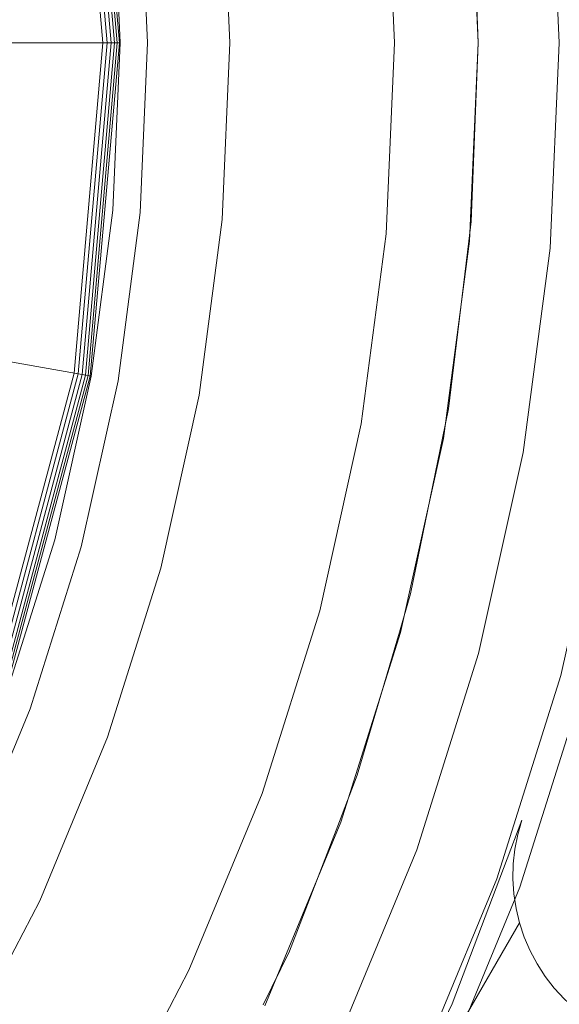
# Model space of a CAD drawing. Header units: inches. Extents: x -412 to -304, y -62 to 18.
# Tile 114 of 256: x -356.767 to -356.38, y -47.748 to -47.042. Entities that reach past the tile are written whole.
import ezdxf

# ---------------------------------------------------------------- set-up
doc = ezdxf.new("R2010")
doc.units = ezdxf.units.IN
doc.header["$LTSCALE"] = 32
doc.header["$MEASUREMENT"] = 0
for name, color, linetype, lineweight in [('Black', 7, 'Continuous', 18), ('DashLine', 7, 'Continuous', 13), ('Drawing', 7, 'Continuous', 18), ('Metal_HtAdjMech', 7, 'Continuous', 18), ('Metal_MP', 7, 'Continuous', 5), ('None', 7, 'Continuous', 18), ('SolidLine', 7, 'Continuous', 15), ('TIMotion-Frame', 7, 'Continuous', 18), ('Wood_1-H', 7, 'Continuous', 13)]:
    doc.layers.add(name, color=color, linetype=linetype, lineweight=lineweight)

# ---------------------------------------------------------------- blocks, each defined once
blk = doc.blocks.new('Group-20')
at = {"layer": 'Black'}
for points in [[(-34.54794, 16.53613, 28.9791), (34.54794, 16.53613, 28.9791), (34.54794, -16.53613, 28.9791), (-34.54794, -16.53613, 28.9791)], [(-34.54794, 16.53613, 27.70079), (34.54794, 16.53613, 27.70079), (34.54794, -16.53613, 27.70079), (-34.54794, -16.53613, 27.70079)]]:
    blk.add_3dface(points, dxfattribs=at)
at = {"layer": 'Wood_1-H'}
for points in [[(-35.96494, 17.95313, 28.99879), (35.96494, 17.95313, 28.99879), (35.96494, -17.95313, 28.99879), (-35.96494, -17.95313, 28.99879)], [(-35.96494, 17.95313, 28.9791), (35.96494, 17.95313, 28.9791), (35.96494, -17.95313, 28.9791), (-35.96494, -17.95313, 28.9791)]]:
    blk.add_3dface(points, dxfattribs=at)
blk = doc.blocks.new('MPHtAdjColumn (3D)')
at = {"layer": 'Metal_HtAdjMech'}
for points, invisible_edges in [([(-0.1201, 1.37271, 2.90305), (0, 1.37795, 2.90305), (-0.56791, 0.8463, 2.90305), (-0.58057, 0.8579, 2.90305)], 10), ([(-0.55631, 0.83364, 2.90305), (-0.56791, 0.8463, 2.90305), (0, 1.37795, 2.90305), (0.1201, 1.37271, 2.90305)], 10), ([(-0.1201, 1.37271, 2.90305), (-0.1201, 1.37271, 23.65108), (0, 1.37795, 23.65108), (0, 1.37795, 2.90305)], 5), ([(-0.10809, 1.23544, 23.65108), (0, 1.24016, 23.65108), (0, 1.37795, 23.65108), (-0.1201, 1.37271, 23.65108)], 10), ([(0, 1.37795, 2.90305), (0, 1.37795, 23.65108), (0.1201, 1.37271, 23.65108), (0.1201, 1.37271, 2.90305)], 5), ([(0.1201, 1.37271, 23.65108), (0, 1.37795, 23.65108), (0, 1.24016, 23.65108), (0.10809, 1.23544, 23.65108)], 10), ([(-0.58057, 0.8579, 2.90305), (-0.5942, 0.86836, 2.90305), (-0.23928, 1.35702, 2.90305), (-0.1201, 1.37271, 2.90305)], 10), ([(0.1201, 1.37271, 2.90305), (0.23928, 1.35702, 2.90305), (-0.54586, 0.82002, 2.90305), (-0.55631, 0.83364, 2.90305)], 10), ([(-0.23928, 1.35702, 2.90305), (-0.23928, 1.35702, 23.65108), (-0.1201, 1.37271, 23.65108), (-0.1201, 1.37271, 2.90305)], 5), ([(-0.21535, 1.22132, 23.65108), (-0.10809, 1.23544, 23.65108), (-0.1201, 1.37271, 23.65108), (-0.23928, 1.35702, 23.65108)], 10), ([(-0.35664, 1.331, 2.90305), (-0.23928, 1.35702, 2.90305), (-0.5942, 0.86836, 2.90305), (-0.60868, 0.87758, 2.90305)], 10), ([(-0.53663, 0.80553, 2.90305), (-0.54586, 0.82002, 2.90305), (0.23928, 1.35702, 2.90305)], 10), ([(0.23928, 1.35702, 2.90305), (-0.5287, 0.7903, 2.90305), (-0.53663, 0.80553, 2.90305)], 9), ([(0.23928, 1.35702, 2.90305), (0.55631, 0.83364, 2.90305), (-0.52213, 0.77443, 2.90305), (-0.5287, 0.7903, 2.90305)], 11), ([(-0.35664, 1.331, 2.90305), (-0.35664, 1.331, 23.65108), (-0.23928, 1.35702, 23.65108), (-0.23928, 1.35702, 2.90305)], 5), ([(-0.23928, 1.35702, 23.65108), (-0.35664, 1.331, 23.65108), (-0.32098, 1.1979, 23.65108), (-0.21535, 1.22132, 23.65108)], 10), ([(-0.47129, 1.29485, 2.90305), (-0.35664, 1.331, 2.90305), (-0.60868, 0.87758, 2.90305), (-0.62391, 0.88551, 2.90305)], 10), ([(-0.47129, 1.29485, 2.90305), (-0.47129, 1.29485, 23.65108), (-0.35664, 1.331, 23.65108), (-0.35664, 1.331, 2.90305)], 5), ([(-0.42416, 1.16537, 23.65108), (-0.32098, 1.1979, 23.65108), (-0.35664, 1.331, 23.65108), (-0.47129, 1.29485, 23.65108)], 10)]:
    blk.add_3dface(points, dxfattribs=dict(at, invisible_edges=invisible_edges))
for points in [[(-0.23918, 1.35644, 23.66289), (0, 1.37737, 23.66289), (0, 1.37579, 23.65699), (-0.2389, 1.35489, 23.65699)], [(-0.23918, 1.35644, 23.69544), (0, 1.37737, 23.69544), (0, 1.37737, 23.66289), (-0.23918, 1.35644, 23.66289)], [(-0.2389, 1.35489, 23.70135), (0, 1.37579, 23.70135), (0, 1.37737, 23.69544), (-0.23918, 1.35644, 23.69544)], [(-0.2389, 1.35489, 23.65699), (0, 1.37579, 23.65699), (0, 1.37391, 23.65454), (-0.23858, 1.35304, 23.65454)], [(-0.23815, 1.35063, 23.70567), (0, 1.37147, 23.70567), (0, 1.37579, 23.70135), (-0.2389, 1.35489, 23.70135)], [(-0.23858, 1.35304, 23.65454), (0, 1.37391, 23.65454), (0, 1.37147, 23.65267), (-0.23815, 1.35063, 23.65267)], [(-0.23815, 1.35063, 23.65267), (0, 1.37147, 23.65267), (0, 1.36862, 23.65149), (-0.23766, 1.34783, 23.65149)], [(-0.22545, 1.27859, 23.74793), (0, 1.29831, 23.74793), (0, 1.37147, 23.70567), (-0.23815, 1.35063, 23.70567)], [(0, 1.37737, 23.66289), (0.23918, 1.35644, 23.66289), (0.2389, 1.35489, 23.65699), (0, 1.37579, 23.65699)], [(0, 1.37737, 23.69544), (0.23918, 1.35644, 23.69544), (0.23918, 1.35644, 23.66289), (0, 1.37737, 23.66289)], [(0, 1.37579, 23.70135), (0.2389, 1.35489, 23.70135), (0.23918, 1.35644, 23.69544), (0, 1.37737, 23.69544)], [(0, 1.37579, 23.65699), (0.2389, 1.35489, 23.65699), (0.23858, 1.35304, 23.65454), (0, 1.37391, 23.65454)], [(0, 1.37147, 23.70567), (0.23815, 1.35063, 23.70567), (0.2389, 1.35489, 23.70135), (0, 1.37579, 23.70135)], [(0, 1.37391, 23.65454), (0.23858, 1.35304, 23.65454), (0.23815, 1.35063, 23.65267), (0, 1.37147, 23.65267)], [(0, 1.37147, 23.65267), (0.23815, 1.35063, 23.65267), (0.23766, 1.34783, 23.65149), (0, 1.36862, 23.65149)], [(0, 1.29831, 23.74793), (0.22545, 1.27859, 23.74793), (0.23815, 1.35063, 23.70567), (0, 1.37147, 23.70567)], [(-0.23766, 1.34783, 23.65149), (0, 1.36862, 23.65149), (0, 1.36556, 23.65108), (-0.23713, 1.34482, 23.65108)], [(0, 1.36862, 23.65149), (0.23766, 1.34783, 23.65149), (0.23713, 1.34482, 23.65108), (0, 1.36556, 23.65108)], [(-0.47109, 1.2943, 23.66289), (-0.23918, 1.35644, 23.66289), (-0.2389, 1.35489, 23.65699), (-0.47055, 1.29282, 23.65699)], [(-0.47109, 1.2943, 23.69544), (-0.23918, 1.35644, 23.69544), (-0.23918, 1.35644, 23.66289), (-0.47109, 1.2943, 23.66289)], [(-0.47055, 1.29282, 23.70135), (-0.2389, 1.35489, 23.70135), (-0.23918, 1.35644, 23.69544), (-0.47109, 1.2943, 23.69544)], [(-0.47055, 1.29282, 23.65699), (-0.2389, 1.35489, 23.65699), (-0.23858, 1.35304, 23.65454), (-0.46991, 1.29105, 23.65454)], [(-0.46907, 1.28876, 23.70567), (-0.23815, 1.35063, 23.70567), (-0.2389, 1.35489, 23.70135), (-0.47055, 1.29282, 23.70135)], [(-0.46991, 1.29105, 23.65454), (-0.23858, 1.35304, 23.65454), (-0.23815, 1.35063, 23.65267), (-0.46907, 1.28876, 23.65267)], [(-0.46907, 1.28876, 23.65267), (-0.23815, 1.35063, 23.65267), (-0.23766, 1.34783, 23.65149), (-0.4681, 1.28608, 23.65149)], [(-0.44405, 1.22002, 23.74793), (-0.22545, 1.27859, 23.74793), (-0.23815, 1.35063, 23.70567), (-0.46907, 1.28876, 23.70567)], [(-0.4681, 1.28608, 23.65149), (-0.23766, 1.34783, 23.65149), (-0.23713, 1.34482, 23.65108), (-0.46705, 1.28321, 23.65108)]]:
    blk.add_3dface(points, dxfattribs=at)
at = {"layer": 'Metal_MP'}
for points, invisible_edges in [([(-0.14249, 1.62872, 23.4936), (0, 1.63494, 23.4936), (0, 1.754, 23.4936), (-0.15287, 1.74733, 23.4936)], 10), ([(-0.15287, 1.74733, 2.3125), (0, 1.754, 2.3125), (0, 1.63494, 2.3125), (-0.14249, 1.62872, 2.3125)], 10), ([(0.15287, 1.74733, 23.4936), (0, 1.754, 23.4936), (0, 1.63494, 23.4936), (0.14249, 1.62872, 23.4936)], 10), ([(0.14249, 1.62872, 2.3125), (0, 1.63494, 2.3125), (0, 1.754, 2.3125), (0.15287, 1.74733, 2.3125)], 10), ([(-0.15287, 1.74733, 23.4936), (-0.30458, 1.72735, 23.4936), (-0.2839, 1.6101, 23.4936), (-0.14249, 1.62872, 23.4936)], 10), ([(-0.14249, 1.62872, 2.3125), (-0.2839, 1.6101, 2.3125), (-0.30458, 1.72735, 2.3125), (-0.15287, 1.74733, 2.3125)], 10), ([(-0.30458, 1.72735, 23.4936), (-0.45397, 1.69423, 23.4936), (-0.42315, 1.57923, 23.4936), (-0.2839, 1.6101, 23.4936)], 10), ([(-0.2839, 1.6101, 2.3125), (-0.42315, 1.57923, 2.3125), (-0.45397, 1.69423, 2.3125), (-0.30458, 1.72735, 2.3125)], 10), ([(-0.5999, 1.64822, 2.3125), (-0.5999, 1.64822, 23.4936), (-0.45397, 1.69423, 23.4936), (-0.45397, 1.69423, 2.3125)], 5), ([(-0.55918, 1.53634, 23.4936), (-0.42315, 1.57923, 23.4936), (-0.45397, 1.69423, 23.4936), (-0.5999, 1.64822, 23.4936)], 10), ([(-0.5999, 1.64822, 2.3125), (-0.45397, 1.69423, 2.3125), (-0.42315, 1.57923, 2.3125), (-0.55918, 1.53634, 2.3125)], 10), ([(-0.74127, 1.58966, 2.3125), (-0.74127, 1.58966, 23.4936), (-0.5999, 1.64822, 23.4936), (-0.5999, 1.64822, 2.3125)], 5), ([(-0.69095, 1.48176, 23.4936), (-0.55918, 1.53634, 23.4936), (-0.5999, 1.64822, 23.4936), (-0.74127, 1.58966, 23.4936)], 10), ([(-0.74127, 1.58966, 2.3125), (-0.5999, 1.64822, 2.3125), (-0.55918, 1.53634, 2.3125), (-0.69095, 1.48176, 2.3125)], 10), ([(-0.57726, 0.89254, 2.90305), (-0.00003, 1.63494, 2.90305), (-0.12834, 1.62991, 2.90305)], 9), ([(-0.57726, 0.89254, 2.90305), (-0.56159, 0.88052, 2.90305), (0.13576, 1.62929, 2.90305), (-0.00003, 1.63494, 2.90305)], 10), ([(-0.00003, 1.63494, 2.76919), (-0.14249, 1.62872, 2.3125), (0, 1.63494, 2.3125)], 9), ([(-0.00003, 1.63494, 2.76919), (-0.14249, 1.62872, 2.76919), (-0.14249, 1.62872, 2.3125)], 10), ([(0, 1.63494, 23.4936), (-0.14249, 1.62872, 23.4936), (-0.12834, 1.62991, 2.90305)], 10), ([(0.57726, 0.89254, 2.76919), (0.56159, 0.88052, 2.76919), (-0.14249, 1.62872, 2.76919), (-0.00003, 1.63494, 2.76919)], 10), ([(-0.12834, 1.62991, 2.90305), (-0.00003, 1.63494, 2.90305), (0, 1.63494, 23.4936)], 10), ([(0, 1.63494, 2.3125), (0, 1.63494, 23.4936), (-0.00003, 1.63494, 2.90305), (-0.00003, 1.63494, 2.76919)], 11), ([(-0.00003, 1.63494, 2.76919), (-0.00003, 1.63494, 2.90305), (0.13576, 1.62929, 2.90305), (0.13576, 1.62929, 2.76919)], 4), ([(-0.00003, 1.63494, 2.76919), (0.13576, 1.62929, 2.76919), (0.59392, 0.90316, 2.76919), (0.57726, 0.89254, 2.76919)], 10), ([(0.14249, 1.62872, 2.3125), (0.14249, 1.62872, 23.4936), (0, 1.63494, 23.4936), (0, 1.63494, 2.3125)], 5), ([(-0.2839, 1.6101, 2.76919), (-0.14249, 1.62872, 2.76919), (-0.59392, 0.90316, 2.76919), (-0.61144, 0.91227, 2.76919)], 10), ([(-0.12834, 1.62991, 2.90305), (-0.14243, 1.6282, 2.90305), (-0.59392, 0.90316, 2.90305), (-0.57726, 0.89254, 2.90305)], 10), ([(0.51106, 0.8203, 2.76919), (0.50194, 0.80278, 2.76919), (-0.59392, 0.90316, 2.76919), (-0.14249, 1.62872, 2.76919)], 14), ([(-0.59392, 0.90316, 2.90305), (-0.14243, 1.6282, 2.90305), (-0.2628, 1.61368, 2.90305)], 9), ([(-0.56159, 0.88052, 2.90305), (-0.54703, 0.86718, 2.90305), (0.13576, 1.62929, 2.90305)], 10), ([(0.13576, 1.62929, 2.90305), (-0.54703, 0.86718, 2.90305), (-0.53369, 0.85262, 2.90305)], 9), ([(0.13576, 1.62929, 2.90305), (-0.53369, 0.85262, 2.90305), (-0.52167, 0.83695, 2.90305)], 9), ([(0.13576, 1.62929, 2.90305), (-0.52167, 0.83695, 2.90305), (-0.51106, 0.8203, 2.90305)], 9), ([(-0.51106, 0.8203, 2.90305), (-0.50194, 0.80278, 2.90305), (0.59392, 0.90316, 2.90305), (0.13576, 1.62929, 2.90305)], 14), ([(-0.14249, 1.62872, 23.4936), (-0.2839, 1.6101, 23.4936), (-0.2628, 1.61368, 2.90305)], 10), ([(-0.2839, 1.6101, 2.76919), (-0.2839, 1.6101, 2.3125), (-0.14249, 1.62872, 2.3125), (-0.14249, 1.62872, 2.76919)], 5), ([(-0.2628, 1.61368, 2.90305), (-0.14243, 1.6282, 2.90305), (-0.14249, 1.62872, 23.4936)], 10), ([(-0.14249, 1.62872, 23.4936), (-0.14243, 1.6282, 2.90305), (-0.12834, 1.62991, 2.90305)], 9), ([(-0.14249, 1.62872, 2.76919), (0.52167, 0.83695, 2.76919), (0.51106, 0.8203, 2.76919)], 9), ([(-0.14249, 1.62872, 2.76919), (0.53369, 0.85262, 2.76919), (0.52167, 0.83695, 2.76919)], 9), ([(-0.14249, 1.62872, 2.76919), (0.54703, 0.86718, 2.76919), (0.53369, 0.85262, 2.76919)], 9), ([(0.56159, 0.88052, 2.76919), (0.54703, 0.86718, 2.76919), (-0.14249, 1.62872, 2.76919)], 10), ([(-0.2628, 1.61368, 2.90305), (-0.28375, 1.60937, 2.90305), (-0.61144, 0.91227, 2.90305), (-0.59392, 0.90316, 2.90305)], 10), ([(-0.2839, 1.6101, 23.4936), (-0.28375, 1.60937, 2.90305), (-0.2628, 1.61368, 2.90305)], 9), ([(-0.61144, 0.91227, 2.76919), (-0.62968, 0.91983, 2.76919), (-0.42315, 1.57923, 2.76919), (-0.2839, 1.6101, 2.76919)], 10), ([(-0.28375, 1.60937, 2.90305), (-0.3955, 1.58639, 2.90305), (-0.62968, 0.91983, 2.90305), (-0.61144, 0.91227, 2.90305)], 10), ([(-0.2839, 1.6101, 23.4936), (-0.42315, 1.57923, 23.4936), (-0.3955, 1.58639, 2.90305)], 10), ([(-0.42315, 1.57923, 2.76919), (-0.42315, 1.57923, 2.3125), (-0.2839, 1.6101, 2.3125), (-0.2839, 1.6101, 2.76919)], 5), ([(-0.3955, 1.58639, 2.90305), (-0.28375, 1.60937, 2.90305), (-0.2839, 1.6101, 23.4936)], 10), ([(-0.62968, 0.91983, 2.90305), (-0.3955, 1.58639, 2.90305), (-0.42289, 1.57834, 2.90305)], 9), ([(-0.42315, 1.57923, 23.4936), (-0.42289, 1.57834, 2.90305), (-0.3955, 1.58639, 2.90305)], 9), ([(-0.64852, 0.92577, 2.76919), (-0.6678, 0.93005, 2.76919), (-0.55918, 1.53634, 2.76919), (-0.42315, 1.57923, 2.76919)], 10), ([(-0.42315, 1.57923, 2.76919), (-0.62968, 0.91983, 2.76919), (-0.64852, 0.92577, 2.76919)], 9), ([(-0.42289, 1.57834, 2.90305), (-0.52562, 1.54815, 2.90305), (-0.64852, 0.92577, 2.90305), (-0.62968, 0.91983, 2.90305)], 10), ([(-0.42315, 1.57923, 23.4936), (-0.55918, 1.53634, 23.4936), (-0.52562, 1.54815, 2.90305)], 10), ([(-0.55918, 1.53634, 2.76919), (-0.55918, 1.53634, 2.3125), (-0.42315, 1.57923, 2.3125), (-0.42315, 1.57923, 2.76919)], 5), ([(-0.52562, 1.54815, 2.90305), (-0.42289, 1.57834, 2.90305), (-0.42315, 1.57923, 23.4936)], 10), ([(-0.52562, 1.54815, 2.90305), (-0.55879, 1.53534, 2.90305), (-0.6678, 0.93005, 2.90305), (-0.64852, 0.92577, 2.90305)], 10), ([(-0.55918, 1.53634, 23.4936), (-0.55879, 1.53534, 2.90305), (-0.52562, 1.54815, 2.90305)], 9), ([(-0.55918, 1.53634, 23.4936), (-0.69095, 1.48176, 23.4936), (-0.65184, 1.49938, 2.90305)], 10), ([(-0.69095, 1.48176, 2.76919), (-0.69095, 1.48176, 2.3125), (-0.55918, 1.53634, 2.3125), (-0.55918, 1.53634, 2.76919)], 5), ([(-0.6678, 0.93005, 2.76919), (-0.68738, 0.93262, 2.76919), (-0.69095, 1.48176, 2.76919), (-0.55918, 1.53634, 2.76919)], 10), ([(-0.55879, 1.53534, 2.90305), (-0.65184, 1.49938, 2.90305), (-0.68738, 0.93262, 2.90305), (-0.6678, 0.93005, 2.90305)], 10), ([(-0.65184, 1.49938, 2.90305), (-0.55879, 1.53534, 2.90305), (-0.55918, 1.53634, 23.4936)], 10), ([(-0.70711, 0.93348, 2.90305), (-0.68738, 0.93262, 2.90305), (-0.65184, 1.49938, 2.90305), (-0.69043, 1.48067, 2.90305)], 10), ([(-0.69095, 1.48176, 23.4936), (-0.69043, 1.48067, 2.90305), (-0.65184, 1.49938, 2.90305)], 9), ([(-0.69095, 1.48176, 2.76919), (-0.68738, 0.93262, 2.76919), (-0.70711, 0.93348, 2.76919)], 9)]:
    blk.add_3dface(points, dxfattribs=dict(at, invisible_edges=invisible_edges))
blk = doc.blocks.new('MP-Leg-502-89 (3D)')
at = {"layer": 'Metal_MP'}
for points, invisible_edges in [([(-1.82307, -0.25183, 5.29935), (-1.81262, -0.2541, 5.30143), (-1.75724, 0, 5.3125)], 10), ([(-1.75724, 0, 2.3125), (-1.81262, -0.2541, 2.30618), (-1.82307, -0.25183, 2.30498)], 9), ([(-1.81262, -0.2541, 5.30143), (-1.8024, -0.25725, 5.30348), (-1.75724, 0, 5.3125)], 10), ([(-1.75724, 0, 2.3125), (-1.8024, -0.25725, 2.30734), (-1.81262, -0.2541, 2.30618)], 9), ([(-1.8024, -0.25725, 5.30348), (-1.79248, -0.26127, 5.30546), (-1.75724, 0, 5.3125)], 10), ([(-1.75724, 0, 2.3125), (-1.79248, -0.26127, 2.30848), (-1.8024, -0.25725, 2.30734)], 9), ([(-1.79248, -0.26127, 5.30546), (-1.78295, -0.26612, 5.30736), (-1.75724, 0, 5.3125)], 10), ([(-1.75724, 0, 2.3125), (-1.78295, -0.26612, 2.30956), (-1.79248, -0.26127, 2.30848)], 9), ([(-1.78295, -0.26612, 5.30736), (-1.77387, -0.27177, 5.30918), (-1.75724, 0, 5.3125)], 10), ([(-1.75724, 0, 2.3125), (-1.77387, -0.27177, 2.3106), (-1.78295, -0.26612, 2.30956)], 9), ([(-1.77387, -0.27177, 5.30918), (-1.7653, -0.27818, 5.31089), (-1.75724, 0, 5.3125)], 10), ([(-1.75724, 0, 2.3125), (-1.7653, -0.27818, 2.31158), (-1.77387, -0.27177, 2.3106)], 9), ([(-1.75724, 0, 5.3125), (-1.7653, -0.27818, 5.31089), (-1.75732, -0.28529, 5.31248)], 9), ([(-1.75724, 0, 2.3125), (-1.75724, -0.28536, 2.3125), (-1.75732, -0.28529, 2.31249), (-1.7653, -0.27818, 2.31158)], 8), ([(-1.75732, -0.28529, 5.31248), (-1.75724, -0.28536, 5.3125), (-1.75724, 0, 5.3125)], 8), ([(-1.75724, -0.28536, 2.3125), (-1.75724, 0, 2.3125), (-1.75582, -0.07046, 2.3125)], 8), ([(-1.75582, -0.07046, 5.3125), (-1.75724, 0, 5.3125), (-1.75724, -0.28536, 5.3125)], 8), ([(-1.75582, -0.07046, 2.3125), (-1.74449, -0.21091, 2.3125), (-1.74996, -0.29306, 2.3125), (-1.75724, -0.28536, 2.3125)], 10), ([(-1.75724, -0.28536, 5.3125), (-1.74996, -0.29306, 5.3125), (-1.74449, -0.21091, 5.3125), (-1.75582, -0.07046, 5.3125)], 10), ([(-1.75582, -0.07046, 2.3125), (-1.75582, -0.07046, 5.3125), (-1.74449, -0.21091, 5.3125), (-1.74449, -0.21091, 2.3125)], 5), ([(-1.74449, -0.21091, 2.3125), (-1.74331, -0.30143, 2.3125), (-1.74996, -0.29306, 2.3125)], 9), ([(-1.74996, -0.29306, 5.3125), (-1.74331, -0.30143, 5.3125), (-1.74449, -0.21091, 5.3125)], 10), ([(-1.74449, -0.21091, 2.3125), (-1.72793, -0.3295, 2.3125), (-1.73225, -0.31972, 2.3125)], 9), ([(-1.73225, -0.31972, 2.3125), (-1.73739, -0.31033, 2.3125), (-1.74449, -0.21091, 2.3125)], 10), ([(-1.74449, -0.21091, 2.3125), (-1.72189, -0.35, 2.3125), (-1.72447, -0.33962, 2.3125)], 8), ([(-1.72447, -0.33962, 2.3125), (-1.72793, -0.3295, 2.3125), (-1.74449, -0.21091, 2.3125)], 10), ([(-1.73739, -0.31033, 2.3125), (-1.74331, -0.30143, 2.3125), (-1.74449, -0.21091, 2.3125)], 10), ([(-1.74449, -0.21091, 5.3125), (-1.72793, -0.3295, 5.3125), (-1.72447, -0.33962, 5.3125)], 9), ([(-1.74449, -0.21091, 5.3125), (-1.74331, -0.30143, 5.3125), (-1.73739, -0.31033, 5.3125)], 9), ([(-1.74449, -0.21091, 5.3125), (-1.73225, -0.31972, 5.3125), (-1.72793, -0.3295, 5.3125)], 9), ([(-1.73739, -0.31033, 5.3125), (-1.73225, -0.31972, 5.3125), (-1.74449, -0.21091, 5.3125)], 10), ([(-1.72447, -0.33962, 5.3125), (-1.72189, -0.35, 5.3125), (-1.74449, -0.21091, 5.3125)], 8), ([(-1.74449, -0.21091, 2.3125), (-1.74449, -0.21091, 5.3125), (-1.72189, -0.35, 5.3125), (-1.72189, -0.35, 2.3125)], 1), ([(-1.8024, -0.25725, 2.30734), (-1.8024, -0.25725, 5.30348), (-1.81262, -0.2541, 5.30143), (-1.81262, -0.2541, 2.30618)], 5), ([(-1.79248, -0.26127, 2.30848), (-1.79248, -0.26127, 5.30546), (-1.8024, -0.25725, 5.30348), (-1.8024, -0.25725, 2.30734)], 5), ([(-1.78295, -0.26612, 2.30956), (-1.78295, -0.26612, 5.30736), (-1.79248, -0.26127, 5.30546), (-1.79248, -0.26127, 2.30848)], 5), ([(-1.77387, -0.27177, 2.3106), (-1.77387, -0.27177, 5.30918), (-1.78295, -0.26612, 5.30736), (-1.78295, -0.26612, 2.30956)], 5), ([(-1.7653, -0.27818, 2.31158), (-1.7653, -0.27818, 5.31089), (-1.77387, -0.27177, 5.30918), (-1.77387, -0.27177, 2.3106)], 5), ([(-1.75732, -0.28529, 2.31249), (-1.75732, -0.28529, 5.31248), (-1.7653, -0.27818, 5.31089), (-1.7653, -0.27818, 2.31158)], 5), ([(-1.75724, -0.28536, 5.3125), (-1.75732, -0.28529, 5.31248), (-1.75732, -0.28529, 2.31249), (-1.75724, -0.28536, 2.3125)], 10), ([(-1.75724, -0.28536, 2.3125), (-1.74996, -0.29306, 5.3125), (-1.75724, -0.28536, 5.3125)], 9), ([(-1.75724, -0.28536, 2.3125), (-1.74996, -0.29306, 2.3125), (-1.74996, -0.29306, 5.3125)], 10), ([(-1.74331, -0.30143, 2.3125), (-1.74331, -0.30143, 5.3125), (-1.74996, -0.29306, 5.3125), (-1.74996, -0.29306, 2.3125)], 5), ([(-1.73739, -0.31033, 2.3125), (-1.73739, -0.31033, 5.3125), (-1.74331, -0.30143, 5.3125), (-1.74331, -0.30143, 2.3125)], 5), ([(-1.73225, -0.31972, 2.3125), (-1.73225, -0.31972, 5.3125), (-1.73739, -0.31033, 5.3125), (-1.73739, -0.31033, 2.3125)], 5), ([(-1.72793, -0.3295, 2.3125), (-1.72793, -0.3295, 5.3125), (-1.73225, -0.31972, 5.3125), (-1.73225, -0.31972, 2.3125)], 5), ([(-1.72447, -0.33962, 2.3125), (-1.72447, -0.33962, 5.3125), (-1.72793, -0.3295, 5.3125), (-1.72793, -0.3295, 2.3125)], 5), ([(-1.72189, -0.35, 2.3125), (-1.72189, -0.35, 5.3125), (-1.72447, -0.33962, 5.3125), (-1.72447, -0.33962, 2.3125)], 4)]:
    blk.add_3dface(points, dxfattribs=dict(at, invisible_edges=invisible_edges))
blk = doc.blocks.new('MPHtAdjLeg-16 (3D)')
at = {"layer": 'DashLine', "color": 7, "xscale": -1, "rotation": 120}
blk.add_blockref('MP-Leg-502-89 (3D)', (0, 0), dxfattribs=at)
at = {"layer": 'DashLine', "color": 7}
blk.add_blockref('MPHtAdjColumn (3D)', (0, 0), dxfattribs=at)
blk = doc.blocks.new('MpHtAdjBase-3 (3D)')
at = {"layer": 'Black', "color": 7, "xscale": -1}
blk.add_blockref('MPHtAdjLeg-16 (3D)', (21.55512, 0), dxfattribs=at)
blk = doc.blocks.new('MPHtAdjLegCoverNoPower (3D)')
at = {"layer": 'Black'}
for points, invisible_edges in [([(-0.15441, 1.76491, 23.4936), (0, 1.77165, 23.4936), (0, 1.5748, 23.4936), (-0.13725, 1.56881, 23.4936)], 10), ([(0, 1.77165, 23.59203), (-0.15441, 1.76491, 23.59203), (-0.14755, 1.68647, 23.67077), (0, 1.69291, 23.67077)], 10), ([(0.13725, 1.56881, 23.4936), (0, 1.5748, 23.4936), (0, 1.77165, 23.4936), (0.15441, 1.76491, 23.4936)], 10), ([(0.15441, 1.76491, 23.59203), (0, 1.77165, 23.59203), (0, 1.69291, 23.67077), (0.14755, 1.68647, 23.67077)], 10), ([(0.15441, 1.76491, 23.4936), (0.30764, 1.74474, 23.4936), (0.27346, 1.55088, 23.4936), (0.13725, 1.56881, 23.4936)], 10), ([(0.30764, 1.74474, 23.59203), (0.15441, 1.76491, 23.59203), (0.14755, 1.68647, 23.67077), (0.29397, 1.66719, 23.67077)], 10), ([(0.40759, 1.52114, 23.4936), (0.27346, 1.55088, 23.4936), (0.30764, 1.74474, 23.4936), (0.45854, 1.71129, 23.4936)], 10), ([(0.45854, 1.71129, 23.59203), (0.30764, 1.74474, 23.59203), (0.29397, 1.66719, 23.67077), (0.43816, 1.63523, 23.67077)], 10), ([(0.45854, 1.71129, 23.4936), (0.60594, 1.66481, 23.4936), (0.53861, 1.47983, 23.4936), (0.40759, 1.52114, 23.4936)], 10), ([(0.60594, 1.66481, 23.59203), (0.45854, 1.71129, 23.59203), (0.43816, 1.63523, 23.67077), (0.57901, 1.59082, 23.67077)], 10), ([(0.45854, 1.71129, 23.4936), (0.45854, 1.71129, 23.59203), (0.60594, 1.66481, 23.59203), (0.60594, 1.66481, 23.4936)], 5), ([(-0.12181, 1.39232, 23.67077), (0, 1.39764, 23.67077), (0, 1.69291, 23.67077), (-0.14755, 1.68647, 23.67077)], 10), ([(0.14755, 1.68647, 23.67077), (0, 1.69291, 23.67077), (0, 1.39764, 23.67077), (0.12181, 1.39232, 23.67077)], 10), ([(0.29397, 1.66719, 23.67077), (0.14755, 1.68647, 23.67077), (0.12181, 1.39232, 23.67077), (0.2427, 1.3764, 23.67077)], 10), ([(0.2427, 1.3764, 23.67077), (0.36174, 1.35001, 23.67077), (0.43816, 1.63523, 23.67077), (0.29397, 1.66719, 23.67077)], 10), ([(0.66554, 1.42726, 23.4936), (0.53861, 1.47983, 23.4936), (0.60594, 1.66481, 23.4936), (0.74873, 1.60566, 23.4936)], 10), ([(0.74873, 1.60566, 23.59203), (0.60594, 1.66481, 23.59203), (0.57901, 1.59082, 23.67077), (0.71546, 1.5343, 23.67077)], 10), ([(0.60594, 1.66481, 23.4936), (0.60594, 1.66481, 23.59203), (0.74873, 1.60566, 23.59203), (0.74873, 1.60566, 23.4936)], 5), ([(0.57901, 1.59082, 23.67077), (0.43816, 1.63523, 23.67077), (0.36174, 1.35001, 23.67077), (0.47802, 1.31335, 23.67077)], 10), ([(0.74873, 1.60566, 23.4936), (0.88583, 1.5343, 23.4936), (0.7874, 1.36382, 23.4936), (0.66554, 1.42726, 23.4936)], 10), ([(0.71546, 1.5343, 23.67077), (0.57901, 1.59082, 23.67077), (0.47802, 1.31335, 23.67077), (0.59067, 1.26669, 23.67077)], 10), ([(-0.13725, 1.56881, 22.23376), (0, 1.5748, 22.23376), (0, 1.45669, 22.23376), (-0.12696, 1.45115, 22.23376)], 10), ([(-0.13725, 1.56881, 22.23376), (-0.13725, 1.56881, 23.4936), (0, 1.5748, 23.4936), (0, 1.5748, 22.23376)], 5), ([(0.12696, 1.45115, 22.23376), (0, 1.45669, 22.23376), (0, 1.5748, 22.23376), (0.13725, 1.56881, 22.23376)], 10), ([(0, 1.5748, 22.23376), (0, 1.5748, 23.4936), (0.13725, 1.56881, 23.4936), (0.13725, 1.56881, 22.23376)], 5), ([(0.13725, 1.56881, 22.23376), (0.27346, 1.55088, 22.23376), (0.25295, 1.43456, 22.23376), (0.12696, 1.45115, 22.23376)], 10), ([(0.13725, 1.56881, 22.23376), (0.13725, 1.56881, 23.4936), (0.27346, 1.55088, 23.4936), (0.27346, 1.55088, 22.23376)], 5), ([(0.37702, 1.40706, 22.23376), (0.25295, 1.43456, 22.23376), (0.27346, 1.55088, 22.23376), (0.40759, 1.52114, 22.23376)], 10), ([(0.27346, 1.55088, 22.23376), (0.27346, 1.55088, 23.4936), (0.40759, 1.52114, 23.4936), (0.40759, 1.52114, 22.23376)], 5), ([(0.84646, 1.46611, 23.67077), (0.71546, 1.5343, 23.67077), (0.59067, 1.26669, 23.67077), (0.69882, 1.21039, 23.67077)], 10), ([(0.40759, 1.52114, 22.23376), (0.53861, 1.47983, 22.23376), (0.49822, 1.36884, 22.23376), (0.37702, 1.40706, 22.23376)], 10), ([(0.40759, 1.52114, 22.23376), (0.40759, 1.52114, 23.4936), (0.53861, 1.47983, 23.4936), (0.53861, 1.47983, 22.23376)], 5), ([(0.53861, 1.47983, 22.23376), (0.66554, 1.42726, 22.23376), (0.61563, 1.32021, 22.23376), (0.49822, 1.36884, 22.23376)], 10), ([(0.53861, 1.47983, 22.23376), (0.53861, 1.47983, 23.4936), (0.66554, 1.42726, 23.4936), (0.66554, 1.42726, 22.23376)], 5), ([(0, 1.39764, 23.4936), (-0.12181, 1.39232, 23.4936), (-0.12696, 1.45115, 23.4936), (0, 1.45669, 23.4936)], 10), ([(0, 1.45669, 22.23376), (0, 1.45669, 23.4936), (-0.12696, 1.45115, 23.4936), (-0.12696, 1.45115, 22.23376)], 5), ([(0, 1.45669, 23.4936), (0.12696, 1.45115, 23.4936), (0.12181, 1.39232, 23.4936), (0, 1.39764, 23.4936)], 10), ([(0.12696, 1.45115, 22.23376), (0.12696, 1.45115, 23.4936), (0, 1.45669, 23.4936), (0, 1.45669, 22.23376)], 5), ([(0.2427, 1.3764, 23.4936), (0.12181, 1.39232, 23.4936), (0.12696, 1.45115, 23.4936), (0.25295, 1.43456, 23.4936)], 10), ([(0.25295, 1.43456, 22.23376), (0.25295, 1.43456, 23.4936), (0.12696, 1.45115, 23.4936), (0.12696, 1.45115, 22.23376)], 5), ([(0.25295, 1.43456, 23.4936), (0.37702, 1.40706, 23.4936), (0.36174, 1.35001, 23.4936), (0.2427, 1.3764, 23.4936)], 10), ([(0.37702, 1.40706, 22.23376), (0.37702, 1.40706, 23.4936), (0.25295, 1.43456, 23.4936), (0.25295, 1.43456, 22.23376)], 5), ([(0.72835, 1.26153, 22.23376), (0.61563, 1.32021, 22.23376), (0.66554, 1.42726, 22.23376), (0.7874, 1.36382, 22.23376)], 10), ([(0.66554, 1.42726, 22.23376), (0.66554, 1.42726, 23.4936), (0.7874, 1.36382, 23.4936), (0.7874, 1.36382, 22.23376)], 5), ([(0.37702, 1.40706, 23.4936), (0.49822, 1.36884, 23.4936), (0.47802, 1.31335, 23.4936), (0.36174, 1.35001, 23.4936)], 10), ([(0.49822, 1.36884, 22.23376), (0.49822, 1.36884, 23.4936), (0.37702, 1.40706, 23.4936), (0.37702, 1.40706, 22.23376)], 5), ([(0, 1.39764, 23.4936), (0, 1.39764, 23.67077), (-0.12181, 1.39232, 23.67077), (-0.12181, 1.39232, 23.4936)], 5), ([(0.12181, 1.39232, 23.4936), (0.12181, 1.39232, 23.67077), (0, 1.39764, 23.67077), (0, 1.39764, 23.4936)], 5), ([(0.2427, 1.3764, 23.4936), (0.2427, 1.3764, 23.67077), (0.12181, 1.39232, 23.67077), (0.12181, 1.39232, 23.4936)], 5), ([(0.36174, 1.35001, 23.4936), (0.36174, 1.35001, 23.67077), (0.2427, 1.3764, 23.67077), (0.2427, 1.3764, 23.4936)], 5), ([(0.59067, 1.26669, 23.4936), (0.47802, 1.31335, 23.4936), (0.49822, 1.36884, 23.4936), (0.61563, 1.32021, 23.4936)], 10), ([(0.61563, 1.32021, 22.23376), (0.61563, 1.32021, 23.4936), (0.49822, 1.36884, 23.4936), (0.49822, 1.36884, 22.23376)], 5), ([(0.47802, 1.31335, 23.4936), (0.47802, 1.31335, 23.67077), (0.36174, 1.35001, 23.67077), (0.36174, 1.35001, 23.4936)], 5), ([(0.61563, 1.32021, 23.4936), (0.72835, 1.26153, 23.4936), (0.69882, 1.21039, 23.4936), (0.59067, 1.26669, 23.4936)], 10), ([(0.72835, 1.26153, 22.23376), (0.72835, 1.26153, 23.4936), (0.61563, 1.32021, 23.4936), (0.61563, 1.32021, 22.23376)], 5), ([(0.59067, 1.26669, 23.4936), (0.59067, 1.26669, 23.67077), (0.47802, 1.31335, 23.67077), (0.47802, 1.31335, 23.4936)], 5)]:
    blk.add_3dface(points, dxfattribs=dict(at, invisible_edges=invisible_edges))
blk = doc.blocks.new('TL9-Upper (3D)')
at = {"layer": 'TIMotion-Frame'}
for points in [[(-1.81112, -1.33858, -2.28346), (-1.81112, 5.49213, -2.28346), (1.81092, 5.49213, -2.28346), (1.81092, -1.33858, -2.28346)], [(-2.06693, -1.0315, -0.29528), (2.06693, -1.0315, -0.29528), (2.06693, 5.15748, -0.29528), (-2.06693, 5.15748, -0.29528)]]:
    blk.add_3dface(points, dxfattribs=at)
at = {"layer": 'TIMotion-Frame', "invisible_edges": 5}
for points in [[(-2.06693, 0.05048, -0.75072), (2.06693, 0.05048, -0.75072), (2.06693, 0.03515, -0.74871), (-2.06693, 0.03515, -0.74871)], [(-2.06693, 0.03515, -1.10169), (2.06693, 0.03515, -1.10169), (2.06693, 0.05048, -1.09967), (-2.06693, 0.05048, -1.09967)], [(-2.06693, 0.03515, -0.74871), (2.06693, 0.03515, -0.74871), (2.06693, 0.01971, -0.74803), (-2.06693, 0.01971, -0.74803)], [(-2.06693, 0.01971, -1.10236), (2.06693, 0.01971, -1.10236), (2.06693, 0.03515, -1.10169), (-2.06693, 0.03515, -1.10169)], [(-2.06693, 0.01971, -0.74803), (2.06693, 0.01971, -0.74803), (2.06693, 0.00427, -0.74871), (-2.06693, 0.00427, -0.74871)], [(-2.06693, 0.00427, -1.10169), (2.06693, 0.00427, -1.10169), (2.06693, 0.01971, -1.10236), (-2.06693, 0.01971, -1.10236)], [(-2.06693, 0.00427, -0.74871), (2.06693, 0.00427, -0.74871), (2.06693, -0.01105, -0.75072), (-2.06693, -0.01105, -0.75072)], [(-2.06693, -0.01105, -1.09967), (2.06693, -0.01105, -1.09967), (2.06693, 0.00427, -1.10169), (-2.06693, 0.00427, -1.10169)], [(-2.06693, -0.01105, -0.75072), (2.06693, -0.01105, -0.75072), (2.06693, -0.02614, -0.75407), (-2.06693, -0.02614, -0.75407)], [(-2.06693, -0.02614, -1.09633), (2.06693, -0.02614, -1.09633), (2.06693, -0.01105, -1.09967), (-2.06693, -0.01105, -1.09967)], [(-2.06693, -0.02614, -0.75407), (2.06693, -0.02614, -0.75407), (2.06693, -0.04088, -0.75872), (-2.06693, -0.04088, -0.75872)], [(-2.06693, -0.04088, -1.09168), (2.06693, -0.04088, -1.09168), (2.06693, -0.02614, -1.09633), (-2.06693, -0.02614, -1.09633)], [(-2.06693, -0.04088, -0.75872), (2.06693, -0.04088, -0.75872), (2.06693, -0.05516, -0.76463), (-2.06693, -0.05516, -0.76463)], [(-2.06693, -0.05516, -1.08576), (2.06693, -0.05516, -1.08576), (2.06693, -0.04088, -1.09168), (-2.06693, -0.04088, -1.09168)], [(-2.06693, -0.05516, -0.76463), (2.06693, -0.05516, -0.76463), (2.06693, -0.06887, -0.77177), (-2.06693, -0.06887, -0.77177)], [(-2.06693, -0.06887, -1.07863), (2.06693, -0.06887, -1.07863), (2.06693, -0.05516, -1.08576), (-2.06693, -0.05516, -1.08576)], [(-2.06693, -0.06887, -0.77177), (2.06693, -0.06887, -0.77177), (2.06693, -0.08191, -0.78007), (-2.06693, -0.08191, -0.78007)], [(-2.06693, -0.08191, -1.07032), (2.06693, -0.08191, -1.07032), (2.06693, -0.06887, -1.07863), (-2.06693, -0.06887, -1.07863)], [(-2.06693, -0.08191, -0.78007), (2.06693, -0.08191, -0.78007), (2.06693, -0.09417, -0.78948), (-2.06693, -0.09417, -0.78948)], [(-2.06693, -0.09417, -1.06091), (2.06693, -0.09417, -1.06091), (2.06693, -0.08191, -1.07032), (-2.06693, -0.08191, -1.07032)], [(-2.06693, -0.09417, -0.78948), (2.06693, -0.09417, -0.78948), (2.06693, -0.10556, -0.79992), (-2.06693, -0.10556, -0.79992)], [(-2.06693, -0.10556, -1.05047), (2.06693, -0.10556, -1.05047), (2.06693, -0.09417, -1.06091), (-2.06693, -0.09417, -1.06091)], [(-2.06693, -0.10556, -0.79992), (2.06693, -0.10556, -0.79992), (2.06693, -0.11601, -0.81132), (-2.06693, -0.11601, -0.81132)], [(-2.06693, -0.11601, -1.03908), (2.06693, -0.11601, -1.03908), (2.06693, -0.10556, -1.05047), (-2.06693, -0.10556, -1.05047)], [(-2.06693, -0.11601, -0.81132), (2.06693, -0.11601, -0.81132), (2.06693, -0.12541, -0.82358), (-2.06693, -0.12541, -0.82358)], [(-2.06693, -0.12541, -1.02681), (2.06693, -0.12541, -1.02681), (2.06693, -0.11601, -1.03908), (-2.06693, -0.11601, -1.03908)], [(-2.06693, -0.12541, -0.82358), (2.06693, -0.12541, -0.82358), (2.06693, -0.13372, -0.83661), (-2.06693, -0.13372, -0.83661)], [(-2.06693, -0.13372, -1.01378), (2.06693, -0.13372, -1.01378), (2.06693, -0.12541, -1.02681), (-2.06693, -0.12541, -1.02681)], [(-2.06693, -0.13372, -0.83661), (2.06693, -0.13372, -0.83661), (2.06693, -0.14086, -0.85032), (-2.06693, -0.14086, -0.85032)], [(-2.06693, -0.14086, -1.00007), (2.06693, -0.14086, -1.00007), (2.06693, -0.13372, -1.01378), (-2.06693, -0.13372, -1.01378)], [(-2.06693, -0.14086, -0.85032), (2.06693, -0.14086, -0.85032), (2.06693, -0.14677, -0.8646), (-2.06693, -0.14677, -0.8646)], [(-2.06693, -0.14677, -0.98579), (2.06693, -0.14677, -0.98579), (2.06693, -0.14086, -1.00007), (-2.06693, -0.14086, -1.00007)], [(-2.06693, -0.14677, -0.8646), (2.06693, -0.14677, -0.8646), (2.06693, -0.15142, -0.87934), (-2.06693, -0.15142, -0.87934)], [(-2.06693, -0.15142, -0.97105), (2.06693, -0.15142, -0.97105), (2.06693, -0.14677, -0.98579), (-2.06693, -0.14677, -0.98579)], [(-2.06693, -0.15142, -0.87934), (2.06693, -0.15142, -0.87934), (2.06693, -0.15476, -0.89443), (-2.06693, -0.15476, -0.89443)], [(-2.06693, -0.15476, -0.95596), (2.06693, -0.15476, -0.95596), (2.06693, -0.15142, -0.97105), (-2.06693, -0.15142, -0.97105)], [(-2.06693, -0.15476, -0.89443), (2.06693, -0.15476, -0.89443), (2.06693, -0.15678, -0.90976), (-2.06693, -0.15678, -0.90976)], [(-2.06693, -0.15678, -0.94064), (2.06693, -0.15678, -0.94064), (2.06693, -0.15476, -0.95596), (-2.06693, -0.15476, -0.95596)], [(-2.06693, -0.15678, -0.90976), (2.06693, -0.15678, -0.90976), (2.06693, -0.15745, -0.9252), (-2.06693, -0.15745, -0.9252)], [(-2.06693, -0.15745, -0.9252), (2.06693, -0.15745, -0.9252), (2.06693, -0.15678, -0.94064), (-2.06693, -0.15678, -0.94064)]]:
    blk.add_3dface(points, dxfattribs=at)
blk = doc.blocks.new('TEK04-Frame (3D)')
at = {"layer": 'DashLine', "color": 7, "rotation": 270}
blk.add_blockref('TL9-Upper (3D)', (-0.01952, 0, 0.21654), dxfattribs=at)
blk = doc.blocks.new('Group-23')
at = {"layer": 'None'}
blk.add_blockref('Group-20', (0, 0), dxfattribs=at)
at = {"layer": 'SolidLine', "color": 7}
for name, p in [('MpHtAdjBase-3 (3D)', (0, 0)), ('MPHtAdjLegCoverNoPower (3D)', (21.55512, 0))]:
    blk.add_blockref(name, p, dxfattribs=at)
at = {"layer": 'SolidLine', "color": 7, "rotation": 180}
blk.add_blockref('TEK04-Frame (3D)', (21.55512, 0, 27.70079), dxfattribs=at)
blk = doc.blocks.new('MP Ht Adju Rect Table (3D)')
at = {"layer": 'None'}
blk.add_blockref('Group-23', (0, 0), dxfattribs=at)
at = {"layer": 'Drawing', "color": 0, "flags": 1}
for tag in ['Tag', 'Catalog', 'Option1', 'Option2', 'Option3', 'Option4', 'Option5', 'Option6', 'Option7', 'Option8', 'Option9', 'Option10', 'Option11', 'Option12', 'Custom', 'FinishGroup', 'Discount', 'Item2', 'Item3', 'Item6', 'Item9', 'Item10', 'Item12', 'Item13', 'Item16', 'Item19', 'Item20', 'Item21', 'Item22', 'Item23', 'Item24', 'Item25', 'Item8', 'Item18', 'Item1', 'Item4', 'Item5', 'Item7', 'Item11', 'Item14', 'Item15', 'Item17']:
    blk.add_attdef(tag, (-16.60664, -46.53056), '', height=0.00709, dxfattribs=at)

msp = doc.modelspace()

# ---------------------------------------------------------------- block references
at = {"layer": 'Drawing', "rotation": 270}
msp.add_blockref('MP Ht Adju Rect Table (3D)', (-358.07283, -25.50309), dxfattribs=at)

doc.saveas('drawing.dxf')
